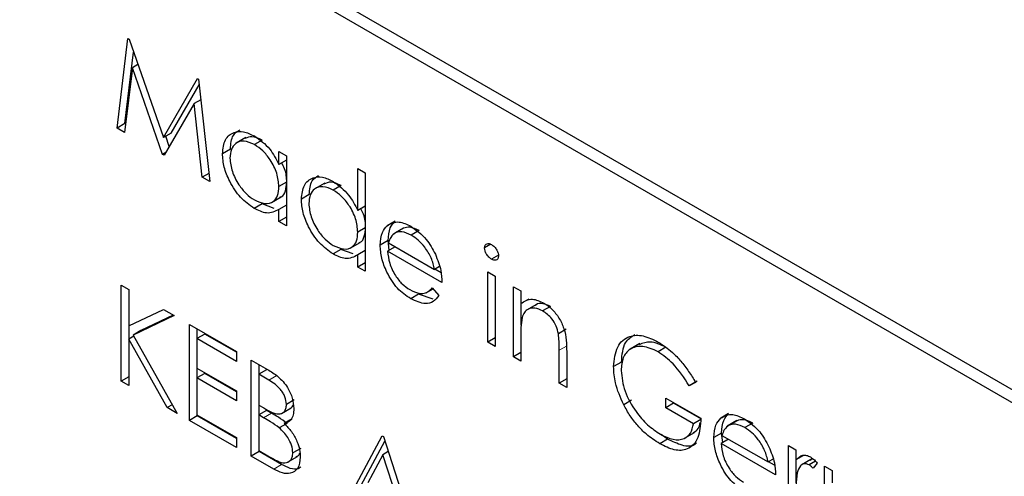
# Paper-space layout 'Blatt4' of a CAD drawing. Header units: millimetres. Extents: x 5 to 418, y 2 to 292.
# Tile 30 of 65: x 116.47 to 118.68, y 161.9 to 162.92. Entities that reach past the tile are written whole.
import ezdxf

# ---------------------------------------------------------------- set-up
doc = ezdxf.new("R2010")
doc.units = ezdxf.units.MM

psp = doc.layouts.new('Blatt4')

# ---------------------------------------------------------------- linework, layer by layer
at = {"color": 7, "linetype": 'Continuous', "lineweight": 25}
for p, q in [((125.3561, 158.2481), (116.4289, 163.4016)), ((125.3308, 158.2334), (116.492, 163.336)), ((116.6859, 162.6797), (116.7106, 162.8815)), ((116.7106, 162.8815), (116.713, 162.8801)), ((116.713, 162.8801), (116.7902, 162.6582)), ((116.7035, 162.6899), (116.7232, 162.8506)), ((116.7206, 162.8154), (116.7028, 162.6699)), ((116.733, 162.8225), (116.7206, 162.8154)), ((116.7884, 162.6205), (116.7206, 162.8154)), ((116.7902, 162.6582), (116.8672, 162.791)), ((116.8672, 162.791), (116.8697, 162.7896)), ((116.8697, 162.7896), (116.8945, 162.5592)), ((116.8079, 162.6684), (116.871, 162.7773)), ((116.8747, 162.7434), (116.8598, 162.7348)), ((116.8598, 162.7348), (116.7922, 162.6183)), ((116.8777, 162.569), (116.8598, 162.7348)), ((116.7035, 162.6899), (116.6859, 162.6797)), ((116.7028, 162.6699), (116.6859, 162.6797)), ((116.7051, 162.689), (116.7035, 162.6899)), ((116.8079, 162.6684), (116.7902, 162.6582)), ((116.8036, 162.6379), (116.7955, 162.6613)), ((116.9759, 162.6581), (116.9538, 162.6454)), ((117.013, 162.6525), (116.9953, 162.6423)), ((116.941, 162.6322), (116.9233, 162.622)), ((116.796, 162.6249), (116.7884, 162.6205)), ((116.7922, 162.6183), (116.7884, 162.6205)), ((117.0504, 162.5979), (117.0504, 162.6271)), ((117.0504, 162.6271), (117.0672, 162.6174)), ((117.0672, 162.6076), (117.0504, 162.5979)), ((117.0672, 162.6174), (117.0672, 162.4595)), ((117.2279, 162.4941), (117.2279, 162.5883)), ((117.2279, 162.5883), (117.2447, 162.5786)), ((116.8926, 162.5776), (116.8777, 162.569)), ((116.8945, 162.5592), (116.8777, 162.569)), ((117.2447, 162.5786), (117.2447, 162.3571)), ((117.0672, 162.5575), (117.0504, 162.5478)), ((117.1534, 162.5557), (117.1313, 162.5429)), ((117.1905, 162.55), (117.1728, 162.5398)), ((117.0333, 162.5119), (117.0554, 162.5246)), ((117.1185, 162.5297), (117.1008, 162.5195)), ((117.0123, 162.5089), (116.9946, 162.4987)), ((117.0397, 162.4988), (117.0123, 162.5089)), ((117.0672, 162.5062), (117.0504, 162.4965)), ((117.0504, 162.4692), (117.0504, 162.4965)), ((117.2447, 162.5038), (117.2279, 162.4941)), ((117.0672, 162.4789), (117.0504, 162.4692)), ((117.0672, 162.4595), (117.0504, 162.4692)), ((117.2447, 162.455), (117.2279, 162.4453)), ((117.3117, 162.47), (117.294, 162.4598)), ((117.3306, 162.4543), (117.3086, 162.4416)), ((117.3308, 162.4542), (117.3131, 162.444)), ((117.366, 162.4487), (117.3483, 162.4385)), ((117.2108, 162.4094), (117.2329, 162.4222)), ((117.296, 162.4264), (117.2783, 162.4162)), ((117.3119, 162.4125), (117.2951, 162.4028)), ((117.2988, 162.4049), (117.296, 162.4264)), ((117.2969, 162.4211), (117.4006, 162.3612)), ((117.5276, 162.4179), (117.5134, 162.4096)), ((117.1898, 162.4064), (117.1721, 162.3962)), ((117.2172, 162.3963), (117.1898, 162.4064)), ((117.2447, 162.4038), (117.2279, 162.3941)), ((117.2279, 162.3668), (117.2279, 162.3941)), ((117.4174, 162.3321), (117.2951, 162.4028)), ((117.5443, 162.3931), (117.5289, 162.3841)), ((117.2447, 162.3764), (117.2279, 162.3668)), ((117.2447, 162.3571), (117.2279, 162.3668)), ((117.4119, 162.3677), (117.4006, 162.3612)), ((117.4152, 162.3538), (117.4015, 162.3617)), ((117.5206, 162.3557), (117.5373, 162.346)), ((117.5206, 162.1978), (117.5206, 162.3557)), ((117.5373, 162.346), (117.5373, 162.1881)), ((116.6955, 162.326), (116.7122, 162.3163)), ((116.6955, 162.1099), (116.6955, 162.326)), ((117.3953, 162.32), (117.4102, 162.3023)), ((117.5781, 162.3225), (117.5949, 162.3128)), ((117.5781, 162.1646), (117.5781, 162.3225)), ((116.7122, 162.3163), (116.7122, 162.234)), ((117.3648, 162.3054), (117.3471, 162.2952)), ((117.3979, 162.2947), (117.3648, 162.3054)), ((117.3821, 162.3089), (117.3973, 162.3177)), ((117.5949, 162.3128), (117.5949, 162.2843)), ((117.6126, 162.2945), (117.5949, 162.2843)), ((117.5958, 162.2362), (117.5958, 162.2848)), ((117.6299, 162.2821), (117.6078, 162.2694)), ((117.6617, 162.278), (117.644, 162.2678)), ((116.7122, 162.234), (116.7902, 162.2713)), ((116.8142, 162.2574), (116.7222, 162.2136)), ((116.8125, 162.2584), (116.7399, 162.2238)), ((116.7902, 162.2713), (116.8142, 162.2574)), ((116.7131, 162.205), (116.7131, 162.2344)), ((116.849, 162.2374), (116.9545, 162.1764)), ((116.849, 162.0213), (116.849, 162.2374)), ((116.7236, 162.2111), (116.7122, 162.2045)), ((116.7399, 162.2238), (116.7222, 162.2136)), ((116.7222, 162.2136), (116.8214, 162.0372)), ((116.8834, 162.2157), (116.8657, 162.2055)), ((116.8666, 162.206), (116.8666, 162.2272)), ((116.9545, 162.1747), (116.8834, 162.2157)), ((117.5949, 162.212), (117.5949, 162.1549)), ((117.697, 162.2266), (117.6793, 162.2164)), ((116.7122, 162.2045), (116.7122, 162.1003)), ((116.799, 162.0502), (116.7122, 162.2045)), ((116.8657, 162.2055), (116.8657, 162.139)), ((116.9545, 162.1543), (116.8657, 162.2055)), ((117.5373, 162.2075), (117.5206, 162.1978)), ((117.5373, 162.1881), (117.5206, 162.1978)), ((117.863, 162.1942), (117.8409, 162.1815)), ((117.9213, 162.1863), (117.9037, 162.1761)), ((116.9545, 162.1764), (116.9545, 162.1543)), ((117.5949, 162.1743), (117.5781, 162.1646)), ((117.5949, 162.1549), (117.5781, 162.1646)), ((117.6813, 162.1051), (117.6813, 162.1793)), ((117.6981, 162.176), (117.6981, 162.0954)), ((116.9881, 162.1571), (117.0246, 162.136)), ((116.9881, 161.941), (116.9881, 162.1571)), ((117.0058, 162.1257), (117.0058, 162.1469)), ((117.8213, 162.1527), (117.8036, 162.1425)), ((116.7122, 162.1196), (116.6955, 162.1099)), ((116.8657, 162.139), (116.9545, 162.0878)), ((116.8834, 162.1271), (116.8657, 162.1169)), ((116.8666, 162.1174), (116.8666, 162.1385)), ((116.9545, 162.0861), (116.8834, 162.1271)), ((117.0225, 162.1354), (117.0049, 162.1252)), ((117.0049, 162.1252), (117.0049, 162.056)), ((117.0277, 162.1121), (117.0049, 162.1252)), ((116.7122, 162.1003), (116.6955, 162.1099)), ((116.8657, 162.1169), (116.8657, 162.0338)), ((116.9545, 162.0657), (116.8657, 162.1169)), ((117.6981, 162.1147), (117.6813, 162.1051)), ((117.6981, 162.0954), (117.6813, 162.1051)), ((117.9916, 162.1097), (117.9739, 162.0995)), ((117.9883, 162.107), (117.9739, 162.0995)), ((116.9545, 162.0878), (116.9545, 162.0657)), ((116.8104, 162.0568), (116.799, 162.0502)), ((117.0049, 162.056), (117.0161, 162.0494)), ((117.0058, 162.0343), (117.0058, 162.0554)), ((117.0849, 162.0676), (117.0672, 162.0574)), ((117.8442, 162.0667), (117.8265, 162.0565)), ((117.9211, 162.0718), (118.0003, 162.0261)), ((117.9211, 162.0497), (117.9211, 162.0718)), ((117.9388, 162.0599), (117.9211, 162.0497)), ((117.9388, 162.0599), (117.9388, 162.0616)), ((118.0012, 162.0239), (117.9388, 162.0599)), ((116.8214, 162.0372), (116.799, 162.0502)), ((116.8666, 162.0315), (116.849, 162.0213)), ((116.8657, 162.0338), (116.9545, 161.9826)), ((116.8666, 162.0315), (116.8666, 162.0333)), ((116.9545, 161.9808), (116.8666, 162.0315)), ((117.0225, 162.044), (117.0049, 162.0338)), ((117.0049, 162.0338), (117.0049, 161.9535)), ((117.016, 162.0274), (117.0049, 162.0338)), ((117.0337, 162.0376), (117.0225, 162.044)), ((117.0561, 162.0368), (117.0782, 162.0496)), ((117.9835, 162.0137), (117.9211, 162.0497)), ((118.0625, 162.0366), (118.0448, 162.0264)), ((116.9545, 161.9604), (116.849, 162.0213)), ((117.0687, 162.0148), (117.051, 162.0046)), ((117.0801, 162.0249), (117.0624, 162.0147)), ((117.9998, 162.0231), (117.9835, 162.0137)), ((118.0814, 162.0209), (118.0593, 162.0082)), ((118.0816, 162.0208), (118.0639, 162.0106)), ((118.1168, 162.0153), (118.0991, 162.0051)), ((117.1944, 161.8219), (117.2831, 161.9867)), ((117.2831, 161.9867), (117.2855, 161.9854)), ((117.9253, 161.9791), (117.9106, 161.9896)), ((117.9635, 161.9813), (117.9856, 161.9941)), ((118.0467, 161.993), (118.0291, 161.9828)), ((118.0495, 161.9715), (118.0467, 161.993)), ((118.0476, 161.9877), (118.1514, 161.9278)), ((116.9545, 161.9826), (116.9545, 161.9604)), ((117.212, 161.8321), (117.2889, 161.9749)), ((117.2855, 161.9854), (117.3718, 161.7195)), ((117.9253, 161.9791), (117.9076, 161.9689)), ((118.0626, 161.9791), (118.0458, 161.9694)), ((118.1682, 161.8987), (118.0458, 161.9694)), ((118.197, 161.9652), (118.2137, 161.9555)), ((118.197, 161.8073), (118.197, 161.9652)), ((117.0058, 161.9512), (116.9881, 161.941)), ((117.0049, 161.9535), (117.0288, 161.9397)), ((117.0058, 161.9512), (117.0058, 161.953)), ((117.0563, 161.922), (117.0058, 161.9512)), ((117.0993, 161.9585), (117.0816, 161.9483)), ((117.2841, 161.944), (117.2502, 161.8811)), ((117.2966, 161.9512), (117.2841, 161.944)), ((117.3171, 161.8425), (117.2841, 161.944)), ((118.2137, 161.9555), (118.2137, 161.9323)), ((118.2314, 161.9425), (118.2137, 161.9323)), ((117.0387, 161.9118), (116.9881, 161.941)), ((117.0698, 161.927), (117.0919, 161.9398)), ((118.1626, 161.9343), (118.1514, 161.9278)), ((118.166, 161.9204), (118.1523, 161.9283)), ((118.2146, 161.8806), (118.2146, 161.9328)), ((118.2476, 161.9334), (118.2255, 161.9207)), ((118.2579, 161.9296), (118.2439, 161.9215)), ((118.2617, 161.9252), (118.2525, 161.9137)), ((118.2785, 161.9181), (118.2953, 161.9085)), ((118.2785, 161.7603), (118.2785, 161.9181)), ((118.2953, 161.9085), (118.2953, 161.881))]:
    psp.add_line(p, q, dxfattribs=at)
at = {"color": 7, "linetype": 'Continuous', "lineweight": 18}
for p, q in [((117.6989, 162.1895), (117.6813, 162.1793)), ((117.0453, 162.1223), (117.0277, 162.1121)), ((117.0337, 162.0376), (117.016, 162.0274)), ((117.0563, 161.922), (117.0387, 161.9118))]:
    psp.add_line(p, q, dxfattribs=at)
at = {"color": 7, "linetype": 'Continuous', "lineweight": 25}
for points, knots in [([(116.941, 162.6322), (116.942, 162.6439), (116.9439, 162.6644), (116.9568, 162.6722), (116.9623, 162.6756)], [0, 0, 0, 0, 0.573159, 1, 1, 1, 1]), ([(116.9233, 162.622), (116.9246, 162.6333), (116.9272, 162.656), (116.947, 162.6709), (116.9704, 162.6736), (116.9869, 162.6657), (116.9951, 162.6618)], [0, 0, 0, 0, 0.279413, 0.559191, 0.779548, 1, 1, 1, 1]), ([(117.013, 162.6525), (117.0049, 162.6563), (116.9901, 162.6632), (116.9791, 162.6581), (116.9742, 162.6558)], [0, 0, 0, 0, 0.551084, 1, 1, 1, 1]), ([(116.9951, 162.6618), (117.0075, 162.6531), (117.0295, 162.6374), (117.044, 162.61), (117.0504, 162.5979)], [0, 0, 0, 0, 0.559062, 1, 1, 1, 1]), ([(116.9953, 162.6423), (116.9873, 162.6458), (116.9713, 162.6529), (116.9531, 162.647), (116.9422, 162.6327), (116.9408, 162.6189), (116.9401, 162.6121)], [0, 0, 0, 0, 0.279767, 0.559291, 0.779719, 1, 1, 1, 1]), ([(117.0504, 162.5478), (117.0495, 162.5577), (117.0478, 162.5774), (117.0326, 162.6068), (117.0144, 162.6295), (117.0017, 162.638), (116.9953, 162.6423)], [0, 0, 0, 0, 0.27966, 0.55921, 0.779487, 1, 1, 1, 1]), ([(116.9946, 162.4987), (116.9841, 162.5062), (116.9631, 162.5211), (116.9398, 162.5569), (116.9254, 162.5921), (116.924, 162.612), (116.9233, 162.622)], [0, 0, 0, 0, 0.279573, 0.559333, 0.779589, 1, 1, 1, 1]), ([(116.9401, 162.6121), (116.9412, 162.6022), (116.9435, 162.5824), (116.9582, 162.5534), (116.9763, 162.5308), (116.9889, 162.5221), (116.9952, 162.5177)], [0, 0, 0, 0, 0.279429, 0.559146, 0.77957, 1, 1, 1, 1]), ([(117.0681, 162.558), (117.0676, 162.568), (117.0669, 162.5823), (117.059, 162.5969), (117.0565, 162.6014)], [0, 0, 0, 0, 0.692809, 1, 1, 1, 1]), ([(117.1008, 162.5195), (117.1021, 162.5309), (117.1047, 162.5536), (117.1245, 162.5685), (117.1479, 162.5712), (117.1644, 162.5633), (117.1726, 162.5593)], [0, 0, 0, 0, 0.2794126, 0.5591913, 0.7795483, 1, 1, 1, 1]), ([(117.1185, 162.5297), (117.1195, 162.5414), (117.1214, 162.5619), (117.1343, 162.5698), (117.1398, 162.5731)], [0, 0, 0, 0, 0.573159, 1, 1, 1, 1]), ([(116.9952, 162.5177), (117.0032, 162.5142), (117.0192, 162.5072), (117.0379, 162.5123), (117.0488, 162.5269), (117.0499, 162.5408), (117.0504, 162.5478)], [0, 0, 0, 0, 0.279822, 0.559387, 0.779603, 1, 1, 1, 1]), ([(117.0527, 162.5243), (117.0537, 162.5245), (117.0599, 162.5257), (117.0662, 162.5377), (117.0675, 162.5512), (117.0681, 162.558)], [0, 0, 0, 0, 0.0864613, 0.543043, 1, 1, 1, 1]), ([(117.1728, 162.5398), (117.1648, 162.5434), (117.1488, 162.5505), (117.1306, 162.5445), (117.1196, 162.5302), (117.1183, 162.5165), (117.1176, 162.5096)], [0, 0, 0, 0, 0.279767, 0.559291, 0.779719, 1, 1, 1, 1]), ([(117.1905, 162.55), (117.1824, 162.5538), (117.1676, 162.5608), (117.1566, 162.5557), (117.1517, 162.5534)], [0, 0, 0, 0, 0.551084, 1, 1, 1, 1]), ([(117.1726, 162.5593), (117.185, 162.5503), (117.2071, 162.534), (117.2216, 162.5063), (117.2279, 162.4941)], [0, 0, 0, 0, 0.5584261, 1, 1, 1, 1]), ([(117.1721, 162.3962), (117.1616, 162.4037), (117.1406, 162.4187), (117.1173, 162.4544), (117.1029, 162.4897), (117.1015, 162.5096), (117.1008, 162.5195)], [0, 0, 0, 0, 0.279573, 0.559333, 0.779589, 1, 1, 1, 1]), ([(117.2279, 162.4453), (117.227, 162.4552), (117.2252, 162.475), (117.2101, 162.5043), (117.1919, 162.5271), (117.1792, 162.5356), (117.1728, 162.5398)], [0, 0, 0, 0, 0.27966, 0.55921, 0.779487, 1, 1, 1, 1]), ([(117.0504, 162.4965), (117.0416, 162.4919), (117.0257, 162.4837), (117.0041, 162.4941), (116.9946, 162.4987)], [0, 0, 0, 0, 0.558763, 1, 1, 1, 1]), ([(117.1176, 162.5096), (117.1187, 162.4997), (117.121, 162.48), (117.1357, 162.4509), (117.1538, 162.4283), (117.1664, 162.4196), (117.1727, 162.4153)], [0, 0, 0, 0, 0.2794286, 0.5591463, 0.7795701, 1, 1, 1, 1]), ([(117.2456, 162.4556), (117.2451, 162.4655), (117.2445, 162.4795), (117.2368, 162.4938), (117.2346, 162.4979)], [0, 0, 0, 0, 0.709762, 1, 1, 1, 1]), ([(117.2302, 162.4218), (117.2312, 162.422), (117.2374, 162.4233), (117.2437, 162.4352), (117.245, 162.4488), (117.2456, 162.4556)], [0, 0, 0, 0, 0.086461, 0.543043, 1, 1, 1, 1]), ([(117.2783, 162.4162), (117.2791, 162.4264), (117.2806, 162.4447), (117.2899, 162.4552), (117.294, 162.4598)], [0, 0, 0, 0, 0.559427, 1, 1, 1, 1]), ([(117.294, 162.4598), (117.3024, 162.4645), (117.3175, 162.4729), (117.3383, 162.4628), (117.3475, 162.4584)], [0, 0, 0, 0, 0.558577, 1, 1, 1, 1]), ([(117.296, 162.4264), (117.2968, 162.4366), (117.2983, 162.4549), (117.3076, 162.4654), (117.3117, 162.47)], [0, 0, 0, 0, 0.559427, 1, 1, 1, 1]), ([(117.366, 162.4487), (117.3588, 162.4522), (117.3458, 162.4583), (117.3354, 162.4555), (117.3308, 162.4542)], [0, 0, 0, 0, 0.559458, 1, 1, 1, 1]), ([(117.3475, 162.4584), (117.3596, 162.4497), (117.3814, 162.4343), (117.3961, 162.4074), (117.4025, 162.3955)], [0, 0, 0, 0, 0.558919, 1, 1, 1, 1]), ([(117.1727, 162.4153), (117.1807, 162.4118), (117.1967, 162.4047), (117.2154, 162.4098), (117.2263, 162.4244), (117.2274, 162.4384), (117.2279, 162.4453)], [0, 0, 0, 0, 0.279822, 0.559387, 0.779603, 1, 1, 1, 1]), ([(117.3131, 162.444), (117.309, 162.4411), (117.3017, 162.4357), (117.2983, 162.4256), (117.2969, 162.4211)], [0, 0, 0, 0, 0.558795, 1, 1, 1, 1]), ([(117.3483, 162.4385), (117.3411, 162.442), (117.3281, 162.4481), (117.3177, 162.4453), (117.3131, 162.444)], [0, 0, 0, 0, 0.559458, 1, 1, 1, 1]), ([(117.4006, 162.3612), (117.3986, 162.3699), (117.3945, 162.3872), (117.3801, 162.4105), (117.3642, 162.4279), (117.3536, 162.435), (117.3483, 162.4385)], [0, 0, 0, 0, 0.280138, 0.559194, 0.779598, 1, 1, 1, 1]), ([(117.3471, 162.2952), (117.3367, 162.3023), (117.3159, 162.3164), (117.2935, 162.3524), (117.2805, 162.3869), (117.279, 162.4064), (117.2783, 162.4162)], [0, 0, 0, 0, 0.279885, 0.558859, 0.779462, 1, 1, 1, 1]), ([(117.5134, 162.4096), (117.5137, 162.412), (117.5143, 162.4167), (117.5187, 162.4196), (117.5237, 162.4199), (117.5271, 162.4182), (117.5289, 162.4174)], [0, 0, 0, 0, 0.279289, 0.558897, 0.779452, 1, 1, 1, 1]), ([(117.5289, 162.3841), (117.5267, 162.3857), (117.5223, 162.3888), (117.5172, 162.396), (117.5139, 162.4033), (117.5136, 162.4075), (117.5134, 162.4096)], [0, 0, 0, 0, 0.279784, 0.559698, 0.779921, 1, 1, 1, 1]), ([(117.5289, 162.4174), (117.5311, 162.4158), (117.5355, 162.4127), (117.5407, 162.4054), (117.544, 162.398), (117.5444, 162.3937), (117.5445, 162.3916)], [0, 0, 0, 0, 0.279869, 0.559866, 0.779911, 1, 1, 1, 1]), ([(117.2279, 162.3941), (117.2191, 162.3895), (117.2032, 162.3812), (117.1816, 162.3916), (117.1721, 162.3962)], [0, 0, 0, 0, 0.558763, 1, 1, 1, 1]), ([(117.2951, 162.4028), (117.296, 162.3937), (117.2977, 162.3756), (117.3109, 162.3486), (117.3275, 162.3275), (117.3391, 162.3197), (117.345, 162.3158)], [0, 0, 0, 0, 0.279963, 0.559359, 0.779526, 1, 1, 1, 1]), ([(117.4025, 162.3955), (117.4074, 162.3832), (117.4161, 162.3612), (117.417, 162.341), (117.4174, 162.3321)], [0, 0, 0, 0, 0.5588968, 1, 1, 1, 1]), ([(117.5445, 162.3916), (117.5442, 162.3893), (117.5436, 162.3845), (117.5391, 162.3819), (117.5341, 162.3816), (117.5306, 162.3833), (117.5289, 162.3841)], [0, 0, 0, 0, 0.27916, 0.558862, 0.779356, 1, 1, 1, 1]), ([(117.345, 162.3158), (117.3519, 162.3126), (117.3632, 162.3073), (117.3777, 162.3069), (117.3877, 162.3116), (117.3928, 162.3172), (117.3953, 162.32)], [0, 0, 0, 0, 0.339465, 0.559626, 0.779498, 1, 1, 1, 1]), ([(117.4102, 162.3023), (117.4064, 162.2974), (117.3988, 162.2875), (117.3773, 162.2816), (117.3585, 162.29), (117.3471, 162.2952)], [0, 0, 0, 0, 0.280919, 0.561407, 1, 1, 1, 1]), ([(117.5949, 162.2843), (117.6029, 162.2896), (117.6172, 162.2991), (117.6378, 162.2897), (117.6469, 162.2855)], [0, 0, 0, 0, 0.559141, 1, 1, 1, 1]), ([(117.644, 162.2678), (117.6381, 162.2705), (117.6262, 162.2759), (117.6123, 162.2729), (117.6022, 162.2654), (117.5991, 162.257), (117.5975, 162.2529)], [0, 0, 0, 0, 0.279553, 0.559373, 0.779703, 1, 1, 1, 1]), ([(117.6617, 162.278), (117.6558, 162.2806), (117.6441, 162.2858), (117.6327, 162.2846), (117.6284, 162.281), (117.6279, 162.2805)], [0, 0, 0, 0, 0.46626, 0.932968, 1, 1, 1, 1]), ([(117.6469, 162.2855), (117.6531, 162.2814), (117.6653, 162.273), (117.6814, 162.2524), (117.6977, 162.2177), (117.6979, 162.1932), (117.6981, 162.176)], [0, 0, 0, 0, 0.187021, 0.37389, 0.56061, 1, 1, 1, 1]), ([(117.5975, 162.2529), (117.5966, 162.2455), (117.5949, 162.2324), (117.5949, 162.2182), (117.5949, 162.212)], [0, 0, 0, 0, 0.559658, 1, 1, 1, 1]), ([(117.6793, 162.2164), (117.6779, 162.2222), (117.6753, 162.2338), (117.6631, 162.2546), (117.6512, 162.2628), (117.644, 162.2678)], [0, 0, 0, 0, 0.281192, 0.561331, 1, 1, 1, 1]), ([(117.6813, 162.1793), (117.6813, 162.186), (117.6814, 162.198), (117.6799, 162.2108), (117.6793, 162.2164)], [0, 0, 0, 0, 0.560255, 1, 1, 1, 1]), ([(117.8036, 162.1425), (117.8054, 162.1584), (117.8091, 162.1901), (117.836, 162.2126), (117.8696, 162.2147), (117.8927, 162.2035), (117.9042, 162.1979)], [0, 0, 0, 0, 0.27959, 0.559072, 0.779411, 1, 1, 1, 1]), ([(117.8213, 162.1527), (117.8228, 162.1692), (117.8254, 162.1981), (117.8434, 162.2097), (117.8512, 162.2147)], [0, 0, 0, 0, 0.5674801, 1, 1, 1, 1]), ([(117.9037, 162.1761), (117.8918, 162.1813), (117.8682, 162.1916), (117.8405, 162.1845), (117.8235, 162.1641), (117.8214, 162.1439), (117.8204, 162.1337)], [0, 0, 0, 0, 0.279847, 0.559555, 0.779847, 1, 1, 1, 1]), ([(117.9213, 162.1863), (117.9093, 162.1918), (117.8867, 162.2022), (117.8694, 162.1952), (117.8613, 162.1919)], [0, 0, 0, 0, 0.530787, 1, 1, 1, 1]), ([(117.9042, 162.1979), (117.9149, 162.1908), (117.9326, 162.1791), (117.9554, 162.1551), (117.973, 162.1321), (117.9832, 162.1153), (117.9883, 162.107)], [0, 0, 0, 0, 0.339527, 0.559586, 0.779731, 1, 1, 1, 1]), ([(117.9739, 162.0995), (117.9623, 162.1172), (117.9417, 162.1488), (117.9153, 162.1677), (117.9037, 162.1761)], [0, 0, 0, 0, 0.55984, 1, 1, 1, 1]), ([(117.8265, 162.0565), (117.8191, 162.0731), (117.8059, 162.1028), (117.8043, 162.1304), (117.8036, 162.1425)], [0, 0, 0, 0, 0.559317, 1, 1, 1, 1]), ([(117.0246, 162.136), (117.0326, 162.1312), (117.0485, 162.1216), (117.0696, 162.0984), (117.0819, 162.0711), (117.0833, 162.0558), (117.084, 162.0481)], [0, 0, 0, 0, 0.2813174, 0.559922, 0.7799345, 1, 1, 1, 1]), ([(117.8204, 162.1337), (117.8223, 162.1183), (117.8261, 162.0875), (117.851, 162.043), (117.8798, 162.0097), (117.8993, 161.9967), (117.9091, 161.9902)], [0, 0, 0, 0, 0.279061, 0.558584, 0.779236, 1, 1, 1, 1]), ([(117.0672, 162.0574), (117.0667, 162.0631), (117.0659, 162.0715), (117.0599, 162.0832), (117.0488, 162.0989), (117.037, 162.1062), (117.0277, 162.1121)], [0, 0, 0, 0, 0.249284, 0.374925, 0.500645, 1, 1, 1, 1]), ([(117.0161, 162.0494), (117.0279, 162.0427), (117.0426, 162.0343), (117.0571, 162.0368), (117.0627, 162.0411), (117.0665, 162.0479), (117.067, 162.0543), (117.0672, 162.0574)], [0, 0, 0, 0, 0.498607, 0.624009, 0.749401, 0.874736, 1, 1, 1, 1]), ([(117.0758, 162.0486), (117.0774, 162.0494), (117.0804, 162.0512), (117.0819, 162.0549), (117.0827, 162.0567)], [0, 0, 0, 0, 0.513084, 1, 1, 1, 1]), ([(117.9076, 161.9689), (117.8972, 161.9756), (117.8801, 161.9866), (117.8576, 162.0093), (117.8403, 162.0315), (117.8311, 162.0482), (117.8265, 162.0565)], [0, 0, 0, 0, 0.339789, 0.559872, 0.779908, 1, 1, 1, 1]), ([(117.0687, 162.0148), (117.0622, 162.0195), (117.0505, 162.0279), (117.0388, 162.0346), (117.0337, 162.0376)], [0, 0, 0, 0, 0.559734, 1, 1, 1, 1]), ([(117.084, 162.0481), (117.0837, 162.0432), (117.0831, 162.0334), (117.0769, 162.0196), (117.0679, 162.0165), (117.0624, 162.0147)], [0, 0, 0, 0, 0.280867, 0.561527, 1, 1, 1, 1]), ([(118.0448, 162.0264), (118.0532, 162.0311), (118.0682, 162.0395), (118.089, 162.0294), (118.0982, 162.025)], [0, 0, 0, 0, 0.558577, 1, 1, 1, 1]), ([(118.0467, 161.993), (118.0476, 162.0032), (118.0491, 162.0215), (118.0584, 162.032), (118.0625, 162.0366)], [0, 0, 0, 0, 0.559427, 1, 1, 1, 1]), ([(117.051, 162.0046), (117.0445, 162.0093), (117.0329, 162.0177), (117.0212, 162.0244), (117.016, 162.0274)], [0, 0, 0, 0, 0.559734, 1, 1, 1, 1]), ([(117.0624, 162.0147), (117.068, 162.0088), (117.0792, 161.9971), (117.091, 161.9758), (117.0974, 161.9556), (117.0981, 161.9443), (117.0984, 161.9386)], [0, 0, 0, 0, 0.280382, 0.559606, 0.779765, 1, 1, 1, 1]), ([(118.0003, 162.0261), (117.9991, 162.0105), (117.9968, 161.9793), (117.9731, 161.9544), (117.9408, 161.9523), (117.9187, 161.9633), (117.9076, 161.9689)], [0, 0, 0, 0, 0.2803512, 0.5593674, 0.7793709, 1, 1, 1, 1]), ([(117.9091, 161.9902), (117.9187, 161.9855), (117.938, 161.976), (117.9617, 161.9784), (117.9781, 161.9911), (117.9817, 162.0062), (117.9835, 162.0137)], [0, 0, 0, 0, 0.280254, 0.559912, 0.779941, 1, 1, 1, 1]), ([(117.9829, 161.9935), (117.9872, 161.9961), (117.995, 162.0008), (117.9975, 162.0117), (117.9987, 162.0166)], [0, 0, 0, 0, 0.551016, 1, 1, 1, 1]), ([(118.0291, 161.9828), (118.0299, 161.993), (118.0314, 162.0113), (118.0407, 162.0218), (118.0448, 162.0264)], [0, 0, 0, 0, 0.559427, 1, 1, 1, 1]), ([(118.0639, 162.0106), (118.0598, 162.0077), (118.0525, 162.0023), (118.0491, 161.9922), (118.0476, 161.9877)], [0, 0, 0, 0, 0.558795, 1, 1, 1, 1]), ([(118.0991, 162.0051), (118.0918, 162.0086), (118.0789, 162.0147), (118.0685, 162.0119), (118.0639, 162.0106)], [0, 0, 0, 0, 0.559458, 1, 1, 1, 1]), ([(118.1168, 162.0153), (118.1095, 162.0188), (118.0966, 162.0249), (118.0861, 162.0221), (118.0816, 162.0208)], [0, 0, 0, 0, 0.559458, 1, 1, 1, 1]), ([(118.0982, 162.025), (118.1104, 162.0163), (118.1321, 162.0009), (118.1468, 161.974), (118.1533, 161.9621)], [0, 0, 0, 0, 0.5589188, 1, 1, 1, 1]), ([(117.0816, 161.9483), (117.0811, 161.954), (117.0799, 161.9652), (117.0691, 161.9869), (117.0579, 161.9979), (117.051, 162.0046)], [0, 0, 0, 0, 0.279944, 0.560429, 1, 1, 1, 1]), ([(118.1514, 161.9278), (118.1493, 161.9365), (118.1452, 161.9538), (118.1309, 161.9771), (118.1149, 161.9945), (118.1044, 162.0016), (118.0991, 162.0051)], [0, 0, 0, 0, 0.2801382, 0.5591944, 0.7795977, 1, 1, 1, 1]), ([(117.9905, 161.9712), (117.9893, 161.9698), (117.9821, 161.9612), (117.9578, 161.9635), (117.9361, 161.9739), (117.9253, 161.9791)], [0, 0, 0, 0, 0.089239, 0.543973, 1, 1, 1, 1]), ([(118.0978, 161.8618), (118.0874, 161.8689), (118.0667, 161.883), (118.0443, 161.919), (118.0313, 161.9535), (118.0298, 161.973), (118.0291, 161.9828)], [0, 0, 0, 0, 0.279885, 0.558859, 0.779462, 1, 1, 1, 1]), ([(118.0458, 161.9694), (118.0467, 161.9603), (118.0484, 161.9422), (118.0617, 161.9152), (118.0783, 161.8941), (118.0899, 161.8863), (118.0957, 161.8824)], [0, 0, 0, 0, 0.279963, 0.559359, 0.779526, 1, 1, 1, 1]), ([(117.0288, 161.9397), (117.041, 161.9326), (117.0593, 161.9221), (117.0755, 161.9293), (117.0809, 161.9385), (117.0814, 161.9451), (117.0816, 161.9483)], [0, 0, 0, 0, 0.49936, 0.748736, 0.874399, 1, 1, 1, 1]), ([(117.089, 161.9399), (117.0909, 161.9404), (117.0948, 161.9415), (117.0965, 161.9459), (117.0974, 161.9481)], [0, 0, 0, 0, 0.481247, 1, 1, 1, 1]), ([(118.1533, 161.9621), (118.1582, 161.9498), (118.1669, 161.9278), (118.1678, 161.9076), (118.1682, 161.8987)], [0, 0, 0, 0, 0.558897, 1, 1, 1, 1]), ([(118.2137, 161.9323), (118.2184, 161.937), (118.225, 161.9436), (118.2378, 161.9434), (118.244, 161.9405), (118.2471, 161.939)], [0, 0, 0, 0, 0.5587877, 0.7794811, 1, 1, 1, 1]), ([(117.0984, 161.9386), (117.0973, 161.9296), (117.0951, 161.9115), (117.0782, 161.9007), (117.0584, 161.9017), (117.0453, 161.9084), (117.0387, 161.9118)], [0, 0, 0, 0, 0.279141, 0.558654, 0.779059, 1, 1, 1, 1]), ([(117.0998, 161.9168), (117.0979, 161.9151), (117.0919, 161.9099), (117.0758, 161.9123), (117.0629, 161.9188), (117.0563, 161.922)], [0, 0, 0, 0, 0.189252, 0.594134, 1, 1, 1, 1]), ([(118.2439, 161.9215), (118.24, 161.9228), (118.232, 161.9254), (118.2218, 161.9185), (118.2187, 161.909), (118.2167, 161.9032)], [0, 0, 0, 0, 0.278336, 0.558768, 1, 1, 1, 1]), ([(118.2525, 161.9137), (118.251, 161.9154), (118.2482, 161.9185), (118.2452, 161.9206), (118.2439, 161.9215)], [0, 0, 0, 0, 0.5603957, 1, 1, 1, 1]), ([(118.2545, 161.9331), (118.253, 161.9336), (118.2494, 161.9347), (118.2472, 161.9327), (118.2458, 161.9314)], [0, 0, 0, 0, 0.411162, 1, 1, 1, 1]), ([(118.2471, 161.939), (118.25, 161.937), (118.2552, 161.9333), (118.2597, 161.9277), (118.2617, 161.9252)], [0, 0, 0, 0, 0.559243, 1, 1, 1, 1]), ([(118.2167, 161.9032), (118.2156, 161.8937), (118.2137, 161.8769), (118.2137, 161.8587), (118.2137, 161.8507)], [0, 0, 0, 0, 0.559636, 1, 1, 1, 1])]:
    psp.add_open_spline(points, degree=3, knots=knots, dxfattribs=at)

doc.saveas('drawing.dxf')
